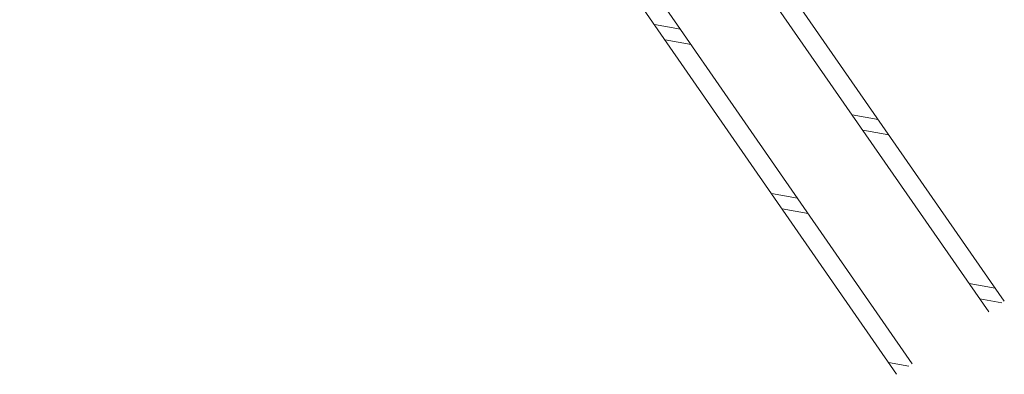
# Model space of a CAD drawing. Header units: metres. Extents: x 5450672 to 5451002, y 5973437 to 5973741.
# Tile 36 of 54: x 5450930 to 5450957, y 5973537 to 5973547. Entities that reach past the tile are written whole.
import ezdxf

# ---------------------------------------------------------------- set-up
doc = ezdxf.new("R2010")
doc.units = ezdxf.units.M
doc.layers.add('GSLDSO', color=7, linetype='CONTINUOUS', lineweight=18)

msp = doc.modelspace()

# ---------------------------------------------------------------- linework, layer by layer
at = {"layer": 'GSLDSO', "color": 7, "linetype": 'Continuous', "lineweight": 18, "flags": 128}
for points in [[(5450930.706, 5973571.372), (5450938.505, 5973560.073), (5450942.975, 5973553.774), (5450954.189, 5973537.591)], [(5450930.294, 5973571.088), (5450938.095, 5973559.787), (5450942.565, 5973553.486), (5450953.775, 5973537.31)], [(5450956.658, 5973539.264), (5450947.522, 5973552.413), (5450946.05, 5973555.016), (5450939.023, 5973564.625), (5450935.165, 5973570.153)], [(5450956.244, 5973538.983), (5450947.098, 5973552.147), (5450945.63, 5973554.744), (5450938.617, 5973564.335), (5450934.755, 5973569.867)], [(5450947.289, 5973546.67), (5450947.985, 5973546.544)], [(5450947.289, 5973546.67), (5450947.985, 5973546.544)], [(5450947.574, 5973546.259), (5450948.27, 5973546.133)], [(5450947.574, 5973546.259), (5450948.27, 5973546.133)], [(5450953.278, 5973544.128), (5450952.582, 5973544.253)], [(5450953.278, 5973544.128), (5450952.582, 5973544.253)], [(5450953.563, 5973543.717), (5450952.867, 5973543.843)], [(5450953.563, 5973543.717), (5450952.867, 5973543.843)], [(5450950.422, 5973542.149), (5450951.118, 5973542.023)], [(5450950.422, 5973542.149), (5450951.118, 5973542.023)], [(5450950.707, 5973541.738), (5450951.403, 5973541.612)], [(5450950.707, 5973541.738), (5450951.403, 5973541.612)], [(5450956.416, 5973539.611), (5450955.72, 5973539.736)], [(5450956.416, 5973539.611), (5450955.72, 5973539.736)], [(5450956.593, 5973539.22), (5450956.006, 5973539.326)], [(5450956.593, 5973539.22), (5450956.006, 5973539.326)], [(5450953.555, 5973537.629), (5450954.099, 5973537.53)], [(5450953.555, 5973537.629), (5450954.099, 5973537.53)]]:
    msp.add_lwpolyline(points, dxfattribs=at)

doc.saveas('drawing.dxf')
